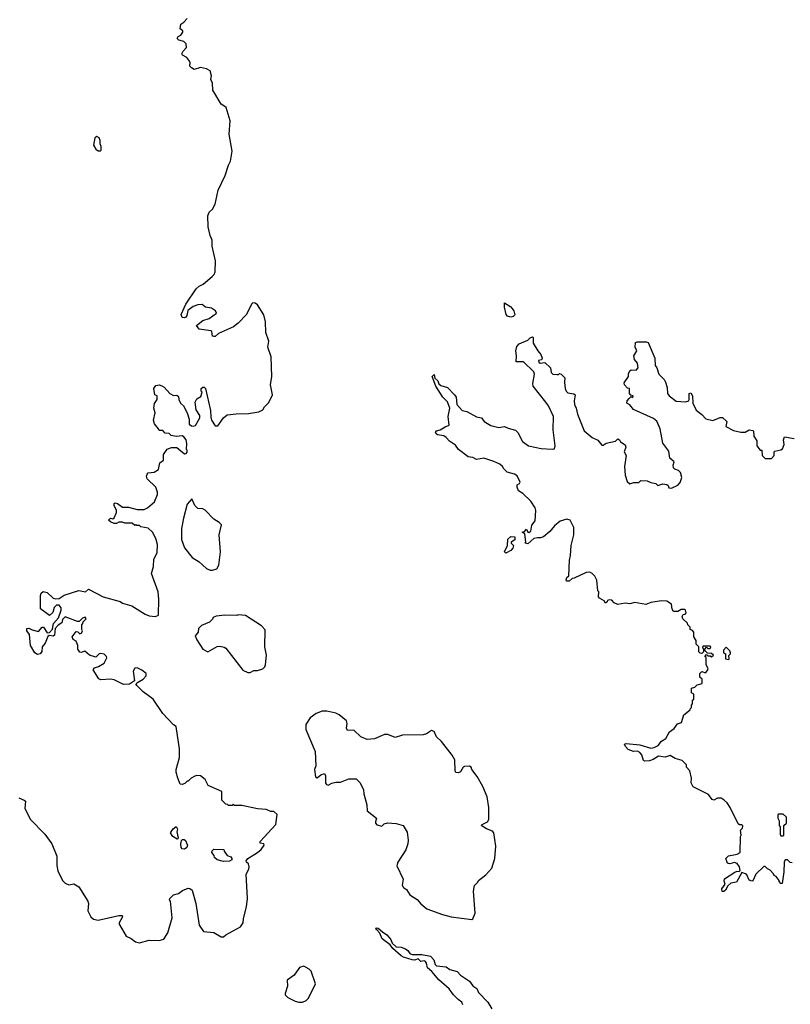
# Model space of a CAD drawing. Extents: x 2239831 to 2395310, y 665973 to 772585.
# Tile 14 of 144: x 2278560 to 2284892, y 694457 to 702546. Entities that reach past the tile are written whole.
import ezdxf

# ---------------------------------------------------------------- set-up
doc = ezdxf.new("R2010")
doc.units = 0

msp = doc.modelspace()

# ---------------------------------------------------------------- linework, layer by layer
at = {"layer": '0CON20XD'}
for points in [[(2280515, 695703.3), (2280545, 695727.5), (2280570, 695765), (2280566.2, 695776.2), (2280535, 695780), (2280536.7, 695795), (2280666, 695935), (2280675, 696016), (2280649.5, 696039.5), (2280625, 696040), (2280585, 696056.7), (2280513.6, 696063.6), (2280385, 696090), (2280325, 696090), (2280315, 696100), (2280305, 696090), (2280275, 696090), (2280268.3, 696098.3), (2280255, 696100), (2280220, 696135), (2280220, 696205), (2280107.5, 696255), (2280083, 696303), (2280045, 696332.5), (2280015, 696337.5), (2279998.3, 696331.7), (2279970, 696315), (2279945, 696290), (2279935, 696290), (2279918.3, 696271.7), (2279895, 696262.5), (2279880, 696265), (2279858.8, 696315), (2279846.7, 696365), (2279846.7, 696385), (2279873.6, 696483.6), (2279873.8, 696555), (2279845, 696740), (2279825, 696752.5), (2279735, 696846.7), (2279656.7, 696965), (2279573.6, 697023.6), (2279522.5, 697075), (2279517.5, 697085), (2279521.7, 697098.3), (2279575, 697127.5), (2279600, 697155), (2279600, 697175), (2279565, 697202.5), (2279525, 697222.5), (2279505, 697217.5), (2279493.3, 697195), (2279502.5, 697115), (2279462.3, 697087.7), (2279413.6, 697083.6), (2279335, 697122.5), (2279305, 697127.5), (2279227, 697123), (2279210.7, 697130.7), (2279163.8, 697205), (2279175, 697220), (2279208.3, 697231.7), (2279255, 697260), (2279276.4, 697303.6), (2279273.3, 697315), (2279253.9, 697333.9), (2279225, 697338.8), (2279213.9, 697336.1), (2279185, 697307.5), (2279135, 697326.2), (2279095, 697357.5), (2279065, 697347.5), (2279055, 697350), (2279037.5, 697375), (2279037.5, 697405), (2279025, 697440), (2279000, 697455), (2278990, 697475), (2279025, 697520), (2279038.3, 697518.3), (2279055, 697500), (2279067.5, 697505), (2279077.5, 697525), (2279070, 697535), (2279070, 697575), (2279080, 697585), (2279081.7, 697598.3), (2279107.5, 697625), (2279097, 697637), (2279075, 697630), (2279047.5, 697602.5), (2279035, 697602.5), (2278935, 697640), (2278913, 697617), (2278905, 697590), (2278875, 697572.5), (2278852.5, 697545), (2278845, 697490), (2278835, 697480), (2278802.5, 697487.5), (2278790.7, 697479.3), (2278770, 697425), (2278744, 697395), (2278742, 697355), (2278728.8, 697335), (2278705, 697330), (2278684.2, 697344.2), (2278647.5, 697405), (2278640, 697495), (2278620, 697525), (2278617.5, 697545), (2278635, 697547.1), (2278662.6, 697532.6), (2278715, 697520), (2278745, 697554), (2278755, 697556.2), (2278785, 697507.5), (2278805, 697512.5), (2278830.7, 697539.3), (2278839.2, 697585), (2278878.3, 697631.7), (2278901.2, 697695), (2278900, 697715), (2278885.7, 697735.7), (2278862.9, 697737.1), (2278844.3, 697715.7), (2278832.5, 697675), (2278805, 697650), (2278730, 697705), (2278730, 697815), (2278737.5, 697835), (2278752.5, 697847.5), (2278785, 697841.2), (2278833.9, 697793.9), (2278855, 697786.7), (2278885, 697790), (2278925, 697818), (2279045, 697856), (2279100, 697845), (2279125, 697866.2), (2279245, 697805.8), (2279385, 697767.5), (2279405, 697753.3), (2279480.5, 697730.5), (2279591.7, 697661.7), (2279625, 697647.5), (2279675, 697642.5), (2279700, 697655), (2279702.5, 697785), (2279696.7, 697845), (2279643.3, 697995), (2279660, 698055), (2279662.5, 698115), (2279690, 698165), (2279692.5, 698235), (2279677.5, 698285), (2279652.5, 698335), (2279615, 698370), (2279555, 698380), (2279545, 698390), (2279521.7, 698391.7), (2279515, 698400), (2279505, 698390), (2279485, 698410), (2279425, 698410), (2279405, 698417.5), (2279375, 698417.5), (2279355, 698407.5), (2279335, 698407.5), (2279305, 698420), (2279290, 698435), (2279305, 698450), (2279325, 698446.7), (2279337.7, 698452.3), (2279356.1, 698496.1), (2279356.2, 698515), (2279336.2, 698555), (2279337.5, 698572.5), (2279345, 698576.7), (2279365, 698570), (2279405, 698542.5), (2279455, 698542.5), (2279525, 698523.3), (2279583, 698523), (2279610, 698535), (2279667.5, 698585), (2279692.5, 698645), (2279692.5, 698665), (2279680, 698705), (2279607.5, 698775), (2279602.5, 698795), (2279606.4, 698813.6), (2279615, 698822.5), (2279665, 698830), (2279699.3, 698850.7), (2279712.5, 698905), (2279741.7, 698928.3), (2279742.5, 698975), (2279773, 699017), (2279808.3, 699031.7), (2279851.7, 699031.7), (2279915, 698980), (2279928.3, 698981.7), (2279937, 698993), (2279935, 699010), (2279930, 699015), (2279932.5, 699065), (2279926.7, 699095), (2279909.3, 699119.3), (2279895, 699127.5), (2279845, 699122.5), (2279805, 699130), (2279787, 699147), (2279755, 699150), (2279735, 699170), (2279705, 699170), (2279700, 699185), (2279666.7, 699225), (2279660, 699255), (2279672.5, 699315), (2279663.3, 699355), (2279668.3, 699391.7), (2279690, 699425), (2279690, 699455), (2279670, 699465), (2279663.3, 699515), (2279679.3, 699540.7), (2279705, 699546.7), (2279727, 699537), (2279746.4, 699526.4), (2279793.9, 699473.9), (2279825, 699460), (2279851.7, 699461.7), (2279865, 699450), (2279867.5, 699425), (2279882.5, 699395), (2279905, 699372.5), (2279937.5, 699315), (2279953.8, 699265), (2279953, 699223), (2279970.7, 699210.7), (2279985, 699206.7), (2280005, 699213.3), (2280041.2, 699275), (2280040, 699295), (2280010.3, 699340.3), (2280001.2, 699405), (2280015, 699432.5), (2280048.3, 699451.7), (2280060, 699485), (2280050, 699495), (2280050, 699515), (2280065, 699527.5), (2280077, 699527), (2280086.4, 699516.4), (2280126.7, 699335), (2280130.7, 699280.7), (2280137.5, 699255), (2280165, 699210), (2280189.3, 699210.7), (2280234.1, 699275.9), (2280265, 699298.8), (2280337.7, 699307.7), (2280440.7, 699310.7), (2280526.4, 699323.6), (2280559.3, 699340.7), (2280572.5, 699365), (2280608.3, 699401.7), (2280637.1, 699465), (2280621.4, 699545), (2280630.8, 699615), (2280625.8, 699775), (2280598, 699855), (2280606, 699905), (2280583.8, 699975), (2280580.8, 700065), (2280565, 700122.5), (2280513, 700203), (2280495, 700217.5), (2280475, 700220), (2280465, 700210), (2280423.3, 700125), (2280355, 700052.5), (2280316.1, 700023.9), (2280193, 699967), (2280165, 699942.5), (2280155, 699942.5), (2280145, 699947.5), (2280138, 699985), (2280130.9, 699990.9), (2280035, 700004.3), (2280014.2, 700035), (2280065, 700076.1), (2280117.5, 700092.5), (2280178.6, 700135), (2280169.2, 700155), (2280135, 700175.5), (2280086.4, 700183.6), (2280060, 700205), (2280025, 700204), (2279985, 700188.8), (2279942.5, 700157.5), (2279934.1, 700115.9), (2279925, 700101.2), (2279915, 700096.2), (2279895, 700100), (2279886.7, 700125), (2279925, 700210), (2280010, 700335), (2280035, 700358), (2280067.3, 700372.7), (2280142.5, 700435), (2280158.3, 700451.7), (2280166.4, 700473.6), (2280170, 700565), (2280142.5, 700685), (2280142.5, 700735), (2280124, 700774), (2280108, 700845), (2280106.7, 700935), (2280117.5, 700965), (2280145, 700990), (2280165, 701030), (2280190, 701145), (2280247.5, 701265), (2280275, 701350), (2280292.5, 701385), (2280306.7, 701465), (2280282.5, 701605), (2280288.8, 701715), (2280255.9, 701825.9), (2280238, 701838), (2280215, 701852.5), (2280148.3, 701968.3), (2280143.3, 702025), (2280130, 702055), (2280136.7, 702085), (2280126.1, 702126.1), (2280095, 702143.3), (2280045, 702152.5), (2279995, 702136.7), (2279970.5, 702150.5), (2279957.5, 702165), (2279960, 702195), (2279950, 702215), (2279932.5, 702235), (2279896.7, 702255), (2279893.3, 702265), (2279903.1, 702286.9), (2279931.7, 702318.3), (2279927, 702347), (2279908.3, 702368.3), (2279868.3, 702378.3), (2279853, 702393), (2279861.7, 702408.3), (2279885, 702420), (2279900, 702445), (2279900, 702455), (2279880, 702470), (2279885, 702510), (2279910, 702525), (2279937.5, 702555)], [(2279225, 701470), (2279230, 701475), (2279230, 701505), (2279222.5, 701525), (2279222.5, 701555), (2279212.5, 701575), (2279193, 701587), (2279177.5, 701575), (2279167.5, 701515), (2279185, 701482.5), (2279205, 701470), (2279225, 701470)], [(2282595, 700102.9), (2282569.2, 700109.2), (2282558, 700125), (2282543.8, 700185), (2282545, 700220), (2282595, 700186.7), (2282620, 700155), (2282627.7, 700122.3), (2282615, 700108.8), (2282595, 700102.9)], [(2284908.3, 695618.3), (2284891.7, 695621.7), (2284870, 695645), (2284850, 695645), (2284842.5, 695625), (2284840, 695545), (2284825, 695450), (2284815, 695450), (2284800, 695465), (2284800, 695475), (2284776.4, 695506.4), (2284760, 695515), (2284755, 695530), (2284728.3, 695558.3), (2284705, 695570), (2284685, 695590), (2284675, 695590), (2284610, 695525), (2284585, 695470), (2284575, 695467.5), (2284555, 695477.5), (2284535, 695520), (2284525, 695530), (2284495, 695540), (2284449.3, 695460.7), (2284405, 695453.3), (2284378.8, 695431.2), (2284360, 695395), (2284345, 695382.9), (2284333.3, 695383.3), (2284329.2, 695405), (2284357.5, 695445), (2284349.3, 695469.3), (2284352.9, 695487.1), (2284437.3, 695542.7), (2284455, 695550), (2284471.7, 695548.3), (2284480, 695555), (2284475, 695587.5), (2284455, 695612.5), (2284435, 695622.5), (2284395, 695610), (2284385, 695612.5), (2284376.7, 695616.7), (2284362.5, 695655), (2284384.1, 695675.9), (2284455, 695690), (2284480, 695705), (2284482.5, 695835), (2284487.5, 695845), (2284482.5, 695887.5), (2284500, 695905), (2284501.7, 695921.7), (2284495, 695930), (2284475, 695930), (2284465, 695940), (2284397.5, 696075), (2284373, 696113), (2284350, 696135), (2284325, 696150), (2284295, 696150), (2284263, 696133), (2284250.7, 696140.7), (2284220.7, 696180.7), (2284093.6, 696243.6), (2284077.5, 696275), (2284080, 696315), (2284067.5, 696375), (2284040, 696405), (2284040, 696425), (2284005, 696460), (2283945, 696477.5), (2283905, 696500), (2283865, 696486.7), (2283810, 696495), (2283765, 696466.7), (2283735, 696456.7), (2283693, 696453), (2283685, 696460), (2283671.2, 696505), (2283656.7, 696525), (2283636, 696536), (2283605, 696533.8), (2283559.3, 696549.3), (2283537.5, 696575), (2283530, 696595), (2283545, 696600), (2283655, 696588), (2283745, 696562), (2283775, 696566.2), (2283805.6, 696584.4), (2283835, 696617.5), (2283868.3, 696641.7), (2283900, 696695), (2283938.3, 696721.7), (2283965, 696760), (2283998.3, 696771.7), (2284017.5, 696835), (2284070, 696875), (2284070, 696885), (2284080, 696895), (2284080, 696915), (2284090, 696925), (2284090, 696955), (2284100, 696965), (2284100, 697005), (2284080, 697015), (2284080, 697055), (2284108.3, 697061.7), (2284128.3, 697081.7), (2284168.3, 697091.7), (2284167, 697127), (2284150, 697145), (2284150, 697175), (2284165, 697190), (2284195, 697180), (2284211.7, 697198.3), (2284217.5, 697215), (2284200, 697245), (2284200, 697305), (2284190, 697315), (2284205, 697330), (2284215, 697320), (2284235, 697320), (2284245, 697312.5), (2284260, 697325), (2284245, 697340), (2284211.7, 697341.7), (2284191.7, 697361.7), (2284190, 697375), (2284205, 697390), (2284215, 697380), (2284235, 697380), (2284240, 697395), (2284235, 697400), (2284175, 697400), (2284170, 697385), (2284180, 697375), (2284178.3, 697351.7), (2284165, 697340), (2284151.7, 697341.7), (2284141.7, 697351.7), (2284140, 697395), (2284120, 697415), (2284120, 697445), (2284100, 697475), (2284100, 697515), (2284088.3, 697528.3), (2284070, 697535), (2284070, 697555), (2284050, 697575), (2284048.3, 697588.3), (2284010, 697625), (2284003, 697643), (2284011.7, 697658.3), (2284028.3, 697661.7), (2284037, 697673), (2284030, 697695), (2284025, 697700), (2283995, 697700), (2283967, 697683), (2283933, 697683), (2283923, 697703), (2283917.5, 697745), (2283877.7, 697767.7), (2283835, 697771.2), (2283745, 697757.5), (2283705, 697742.5), (2283615, 697756.7), (2283575, 697747.5), (2283535, 697752.5), (2283475, 697742.5), (2283446.4, 697756.4), (2283425, 697776.2), (2283405, 697780), (2283390, 697775), (2283387, 697763), (2283375, 697752.5), (2283363, 697773), (2283325, 697792.5), (2283317.5, 697805), (2283320, 697845), (2283310, 697855), (2283301.7, 697941.7), (2283287.5, 697975), (2283265, 697997.5), (2283245, 698007.5), (2283215, 698003.3), (2283115, 697956.7), (2283100, 697955), (2283075.9, 697934.1), (2283053.6, 697933.6), (2283050, 697945), (2283056.4, 697963.6), (2283071.7, 697978.3), (2283077.5, 698105), (2283087.5, 698145), (2283092.5, 698225), (2283112.5, 698315), (2283112.5, 698375), (2283083.6, 698433.6), (2283055, 698443.3), (2283002.5, 698425), (2282955, 698386.7), (2282917.7, 698342.3), (2282865, 698297.5), (2282840.7, 698289.3), (2282815, 698290), (2282785, 698283.8), (2282735, 698240), (2282710, 698245), (2282720, 698255), (2282711.7, 698321.7), (2282690, 698335), (2282708.3, 698341.7), (2282725, 698360), (2282731.7, 698341.7), (2282743, 698333), (2282760, 698345), (2282767.5, 698392.5), (2282795, 698430), (2282800, 698515), (2282795.5, 698535.5), (2282759.3, 698589.3), (2282695, 698652.5), (2282660, 698675), (2282647.5, 698705), (2282647.5, 698725), (2282667.5, 698735), (2282673.3, 698746.7), (2282647.9, 698797.9), (2282625, 698811.9), (2282565, 698830), (2282537.5, 698855), (2282528.8, 698875), (2282505, 698894), (2282455, 698915.6), (2282375, 698943.8), (2282315, 698934), (2282285, 698948.6), (2282244.1, 698954.1), (2282166.7, 699015), (2282140.9, 699050.9), (2282093.2, 699083.2), (2282064.2, 699114.2), (2282045, 699126.7), (2281994.2, 699134.2), (2281982.5, 699145), (2281977.5, 699155), (2281985, 699167.5), (2282015, 699176.7), (2282055, 699202.5), (2282090, 699215), (2282080, 699285), (2282095.7, 699355.7), (2282075.6, 699405.6), (2282038, 699445), (2281978.8, 699535), (2281950, 699615), (2281965, 699630), (2281971.7, 699601.7), (2281995, 699580), (2282003.6, 699553.6), (2282020.5, 699540.5), (2282075, 699523.8), (2282134.2, 699465), (2282145.8, 699445), (2282152.9, 699385), (2282195, 699336), (2282235, 699328.1), (2282315, 699282.5), (2282356.1, 699276.1), (2282376.2, 699245), (2282432.7, 699212.7), (2282496.4, 699196.4), (2282545, 699203.3), (2282575, 699189.2), (2282635, 699173.8), (2282653.8, 699155), (2282690.7, 699080.7), (2282740, 699045), (2282845, 699022), (2282935, 699016.7), (2282955, 699020), (2282960, 699045), (2282944.1, 699175.9), (2282945.9, 699285.9), (2282906.2, 699375), (2282883.3, 699405), (2282778.8, 699535), (2282776.1, 699556.1), (2282791.2, 699635), (2282784.1, 699654.1), (2282700, 699735), (2282640, 699735), (2282642, 699785), (2282635.8, 699825), (2282645, 699861.2), (2282665, 699882), (2282736.1, 699913.9), (2282755, 699932.5), (2282775, 699940), (2282780, 699935), (2282778.3, 699888.3), (2282817.5, 699825), (2282843.3, 699795), (2282852.5, 699765), (2282847.5, 699752.5), (2282824.2, 699745.8), (2282825, 699732.5), (2282836.4, 699723.6), (2282875, 699730), (2282922.5, 699685), (2282928.3, 699648.3), (2282940, 699635), (2282975, 699630), (2282988.3, 699631.7), (2282995, 699640), (2283010, 699635), (2283040, 699605), (2283036.7, 699565), (2283041.2, 699515), (2283050, 699495), (2283065, 699481.2), (2283112.5, 699472.5), (2283124, 699464), (2283117.5, 699415), (2283120, 699385), (2283133.8, 699355), (2283143.9, 699306.1), (2283197.7, 699167.7), (2283265, 699112.5), (2283311.2, 699091.2), (2283345, 699050), (2283355, 699050), (2283378.3, 699068.3), (2283455, 699082.5), (2283475, 699102.5), (2283490, 699095), (2283497, 699077), (2283535, 699052.5), (2283540, 699035), (2283526.7, 698995), (2283542.5, 698965), (2283530, 698875), (2283534.1, 698804.1), (2283553, 698753), (2283573, 698733), (2283607, 698743), (2283646.4, 698743.6), (2283665, 698760), (2283715, 698757.5), (2283745, 698743.3), (2283787, 698737), (2283805, 698720), (2283845, 698732.5), (2283877, 698727), (2283888.3, 698718.3), (2283895, 698700), (2283915, 698697.5), (2283967, 698723), (2283987, 698743), (2284000, 698785), (2283990, 698825), (2283973.6, 698843.6), (2283943.9, 698853.9), (2283933.3, 698865), (2283930, 698885), (2283937.5, 698915), (2283903.3, 698945), (2283895, 699000), (2283846.1, 699066.1), (2283824, 699185), (2283795, 699247.5), (2283769.5, 699269.5), (2283605, 699342.5), (2283573, 699383), (2283550, 699395), (2283552.5, 699415), (2283567, 699433), (2283585, 699450), (2283598.3, 699441.7), (2283600, 699455), (2283581.7, 699461.7), (2283570, 699475), (2283570, 699515), (2283555, 699520), (2283530, 699545), (2283528.3, 699561.7), (2283562.5, 699615), (2283563.6, 699636.4), (2283575, 699660), (2283585, 699670), (2283625, 699667.5), (2283642.5, 699685), (2283637.5, 699725), (2283612.5, 699755), (2283607.5, 699785), (2283630, 699825), (2283617.5, 699855), (2283620, 699895), (2283635, 699900), (2283711.7, 699898.3), (2283725, 699893.3), (2283780, 699765), (2283782.5, 699705), (2283797, 699687), (2283812.5, 699635), (2283855, 699590), (2283867.9, 699567.9), (2283880.6, 699525), (2283884.4, 699475), (2283896, 699456), (2283955, 699411.8), (2284032.5, 699407.5), (2284057.5, 699415), (2284062.5, 699425), (2284062.5, 699475), (2284075, 699480), (2284090, 699455), (2284092.5, 699395), (2284119.3, 699339.3), (2284165, 699303.3), (2284197.7, 699267.7), (2284255, 699253.3), (2284315, 699277.5), (2284335, 699277.5), (2284370, 699245), (2284362.5, 699205), (2284425, 699170), (2284485, 699157.5), (2284521.7, 699158.3), (2284555, 699177.5), (2284585, 699170), (2284590, 699165), (2284592.5, 699125), (2284617, 699087), (2284617.5, 699045), (2284645, 699010), (2284658.3, 699008.3), (2284660, 698965), (2284685, 698940), (2284738.3, 698941.7), (2284760, 698965), (2284760, 698995), (2284765, 699000), (2284815, 699011.2), (2284829.5, 699020.5), (2284843.3, 699055), (2284836.7, 699095), (2284845, 699120), (2284925, 699106.7)], [(2280145, 698022.5), (2280180, 698035), (2280197.5, 698065), (2280210, 698175), (2280200, 698315), (2280217, 698397), (2280200, 698415), (2280155, 698442.5), (2280085, 698517.5), (2280065, 698527.5), (2280025, 698530), (2280000, 698555), (2279975, 698610), (2279937.5, 698565), (2279905, 698450), (2279888.8, 698365), (2279890, 698275), (2279915, 698207.5), (2279977, 698127), (2280035, 698093.3), (2280096.4, 698036.4), (2280125, 698022.5), (2280145, 698022.5)], [(2282555, 698164), (2282543.3, 698175), (2282567.5, 698225), (2282571.7, 698278.3), (2282595, 698300), (2282628.3, 698298.3), (2282628.3, 698271.7), (2282600, 698255), (2282600, 698245), (2282617, 698227), (2282612.5, 698205), (2282595.8, 698184.2), (2282555, 698164)], [(2280455, 697182.5), (2280485, 697200), (2280515, 697200), (2280557, 697213), (2280575, 697230), (2280580, 697245), (2280587.5, 697325), (2280573.8, 697395), (2280577, 697533), (2280545.9, 697565.9), (2280415, 697650), (2280355, 697657.5), (2280345, 697650), (2280245, 697652.5), (2280173.6, 697646.4), (2280150, 697635), (2280145, 697620), (2280120, 697595), (2280055, 697570), (2280030, 697545), (2280027.5, 697515), (2280003.3, 697485), (2280015, 697452.5), (2280065, 697373.8), (2280105, 697353.8), (2280183, 697397), (2280205, 697400), (2280240.7, 697390.7), (2280255, 697382.5), (2280395, 697202.5), (2280435, 697182.5), (2280455, 697182.5)], [(2284385, 697290), (2284390, 697295), (2284388.3, 697321.7), (2284400, 697335), (2284400, 697345), (2284395, 697360), (2284365, 697390), (2284343, 697367), (2284342.5, 697345), (2284360, 697335), (2284360, 697295), (2284385, 697290)], [(2282275, 695152.5), (2282285, 695160), (2282302.5, 695205), (2282290, 695385), (2282298.3, 695431.7), (2282325, 695460), (2282330, 695475), (2282389.3, 695520.7), (2282440, 695575), (2282465.6, 695654.4), (2282471.5, 695755), (2282456.6, 695866.6), (2282445, 695880), (2282395, 695897.1), (2282353.3, 695925), (2282360, 695935), (2282404.2, 695955), (2282414.2, 695975), (2282415.6, 696075), (2282401.1, 696161.1), (2282366.7, 696245), (2282318, 696328), (2282276.2, 696385), (2282271.2, 696405), (2282255, 696412.5), (2282215, 696411.2), (2282203.3, 696405), (2282183, 696367), (2282165, 696357.5), (2282145, 696360), (2282137.5, 696375), (2282136.2, 696465), (2282114.1, 696504.1), (2282026.8, 696616.8), (2281985, 696653.3), (2281965, 696697.5), (2281945, 696707.5), (2281902, 696678), (2281875, 696670.8), (2281705, 696668.8), (2281645, 696650), (2281585, 696673.3), (2281557, 696673), (2281475, 696636.7), (2281415, 696631.2), (2281364.2, 696654.2), (2281305, 696710), (2281255, 696706.7), (2281246, 696725), (2281252, 696765), (2281246.2, 696785), (2281185.8, 696835.8), (2281158.8, 696848.8), (2281085, 696864), (2281045, 696863.8), (2280997.5, 696845), (2280948.3, 696811.7), (2280912.5, 696755), (2280910, 696715), (2280988.8, 696535), (2280992.5, 696415), (2280982.5, 696385), (2280990, 696325), (2281005, 696317.5), (2281035, 696341.2), (2281065, 696353.3), (2281074, 696335), (2281074.3, 696274.3), (2281082.3, 696262.3), (2281095, 696256.7), (2281125, 696272.5), (2281158.3, 696281.7), (2281197, 696283), (2281265, 696310), (2281325, 696310), (2281357, 696277), (2281385, 696220), (2281386.7, 696185), (2281403.3, 696125), (2281413.8, 696095), (2281416.2, 696045), (2281492.5, 695985), (2281482.5, 695955), (2281483.9, 695943.9), (2281495, 695932.5), (2281535, 695920), (2281555, 695940), (2281583.6, 695946.4), (2281655, 695943.3), (2281710, 695925), (2281745, 695870), (2281752.5, 695805), (2281750, 695775), (2281732.5, 695725), (2281666.4, 695623.6), (2281660, 695595), (2281711.2, 695485), (2281703.8, 695435), (2281715, 695416.7), (2281738.8, 695398.8), (2281766.7, 695356.7), (2281825, 695317.5), (2281855, 695281.4), (2281905, 695240), (2282035, 695194.2), (2282105, 695176), (2282275, 695152.5)], [(2278554.2, 696154.2), (2278597.5, 696135), (2278607.5, 696125), (2278602.9, 696065), (2278650, 695975), (2278766.7, 695855), (2278823.8, 695775), (2278866.2, 695675), (2278864.2, 695595.8), (2278873, 695553), (2278911.2, 695475), (2278935, 695453.3), (2278965, 695437.5), (2279005, 695447.5), (2279045, 695422.5), (2279120, 695305), (2279126.7, 695285), (2279120, 695225), (2279143.3, 695175), (2279167.5, 695155), (2279205, 695148), (2279375, 695186.4), (2279402.5, 695185), (2279406.2, 695175), (2279376.7, 695125), (2279376.7, 695115), (2279435, 695016.7), (2279475, 694996.7), (2279510.5, 694970.5), (2279545, 694960.8), (2279625, 694982.5), (2279705, 694980), (2279745, 694992.5), (2279776.7, 695045), (2279813, 695167), (2279800, 695305), (2279790, 695315), (2279792.5, 695325), (2279825, 695356.7), (2279865, 695366.2), (2279897.3, 695392.7), (2279945, 695411.2), (2279959.5, 695409.5), (2279976.7, 695395), (2280007.1, 695285), (2280035.9, 695105.9), (2280070, 695055), (2280155, 695047.5), (2280215, 695010), (2280235, 695010), (2280253, 695027), (2280375, 695092.5), (2280397.5, 695125), (2280398.3, 695161.7), (2280423, 695257), (2280432.5, 695325), (2280420, 695525), (2280443.9, 695566.1), (2280446.2, 695585), (2280439.5, 695609.5), (2280422.5, 695625), (2280420, 695635), (2280434.2, 695655.8), (2280515, 695703.3)], [(2284835, 695840), (2284840, 695845), (2284840, 695925), (2284860, 695945), (2284860, 695995), (2284835, 696020), (2284795, 696020), (2284790, 696015), (2284790, 695985), (2284800, 695965), (2284800, 695925), (2284810, 695915), (2284810, 695855), (2284815, 695840), (2284835, 695840)], [(2279855, 695812.5), (2279817.5, 695835), (2279800, 695865), (2279820.7, 695899.3), (2279845, 695917.5), (2279856.7, 695895), (2279850, 695875), (2279862.5, 695825), (2279855, 695812.5)], [(2279915, 695731.2), (2279895, 695733.3), (2279886.7, 695745), (2279883.8, 695776.2), (2279888.3, 695801.7), (2279898.3, 695811.7), (2279911.7, 695811.7), (2279923, 695803), (2279938.8, 695765), (2279933.3, 695745), (2279915, 695731.2)], [(2280235, 695630), (2280183, 695643), (2280161.7, 695661.7), (2280158.3, 695678.3), (2280140, 695705), (2280141.7, 695718.3), (2280155, 695730), (2280238.3, 695728.3), (2280240, 695715), (2280265, 695680), (2280295, 695667.5), (2280302.5, 695655), (2280302.5, 695645), (2280285, 695633.8), (2280235, 695630)], [(2282202.6, 694452.6), (2282193.7, 694473.7), (2282162.2, 694495), (2282123.6, 694535), (2282089.4, 694585), (2282005, 694656.4), (2281947.3, 694727.3), (2281910.8, 694755), (2281903.3, 694795), (2281895, 694807.5), (2281885, 694812.5), (2281855, 694807.5), (2281835, 694830), (2281805, 694820.6), (2281785, 694822.9), (2281715, 694843.2), (2281694.7, 694854.7), (2281625, 694914), (2281605, 694944), (2281539.2, 694995), (2281520.8, 695040.8), (2281495, 695067.5), (2281487.5, 695075), (2281490, 695085), (2281505, 695083.3), (2281540.8, 695050.8), (2281578.2, 695028.2), (2281608.5, 694988.5), (2281620.3, 694960.3), (2281655, 694928), (2281695, 694925.5), (2281731.4, 694911.4), (2281749.3, 694899.3), (2281765, 694873.3), (2281785, 694866.2), (2281865, 694865.6), (2281935, 694852), (2281962.3, 694822.3), (2281973.8, 694785), (2281985, 694774), (2282065, 694765.8), (2282095, 694742.5), (2282155, 694725.8), (2282181.4, 694695), (2282257.1, 694647.1), (2282285, 694608), (2282316.7, 694586.7), (2282330, 694555), (2282408, 694475), (2282439.7, 694419.7)], [(2280885, 694473.3), (2280915, 694486.7), (2280932.3, 694507.7), (2280991.2, 694625), (2280955, 694730), (2280940, 694745), (2280895, 694770), (2280860.5, 694759.5), (2280815, 694696.7), (2280757.5, 694655), (2280761.2, 694605), (2280742.5, 694545), (2280742.5, 694535), (2280763.9, 694513.9), (2280825, 694483.3), (2280855, 694473.3), (2280885, 694473.3)]]:
    msp.add_lwpolyline(points, dxfattribs=at)

doc.saveas('drawing.dxf')
